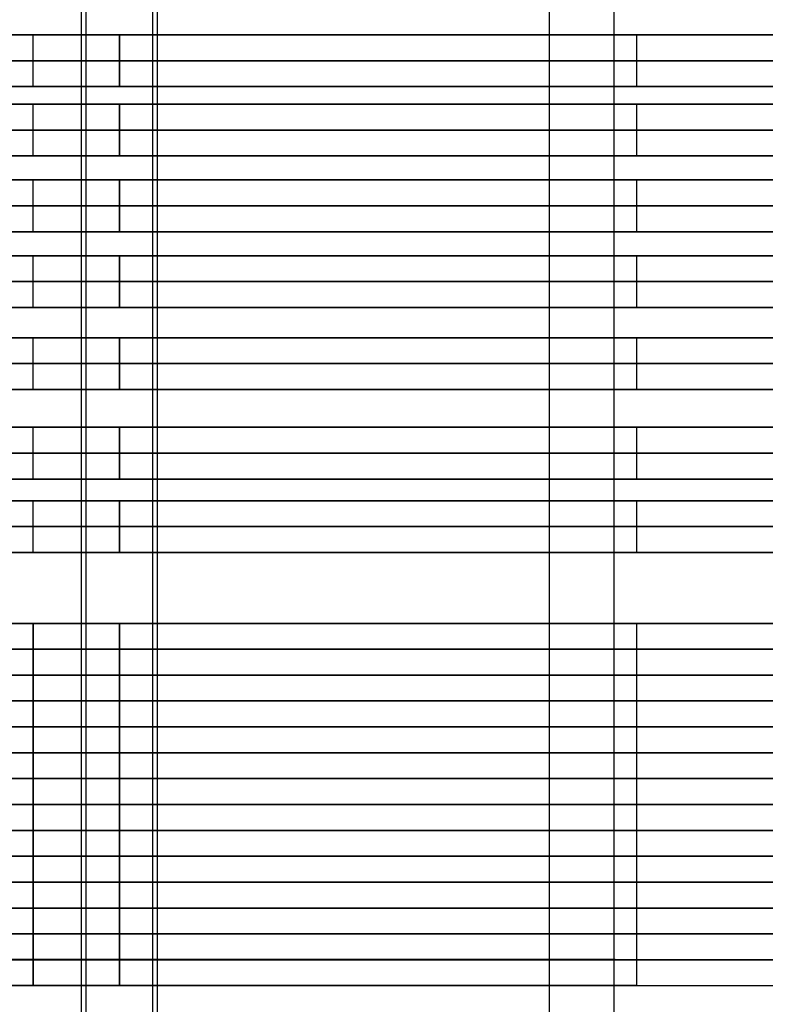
# Model space of a CAD drawing. Header units: millimetres. Extents: x 0 to 166, y -45 to 45.
# Tile 12 of 19: x 37 to 46, y -1 to 10. Entities that reach past the tile are written whole.
import ezdxf

# ---------------------------------------------------------------- set-up
doc = ezdxf.new("R2010")
doc.units = ezdxf.units.MM
doc.layers.add('Livello 01', color=18, linetype='Continuous', true_color=0x000000)

msp = doc.modelspace()

# ---------------------------------------------------------------- linework, layer by layer
at = {"layer": 'Livello 01'}
for p, q in [((44.309, 10.221, 139.5), (164.843, 10.221, 139.5)), ((165, 9.921, 122), (37.5, 9.921, 122)), ((37.5, 9.921, 157), (145, 9.921, 157)), ((44.309, 9.621, 139.5), (164.843, 9.621, 139.5)), ((44.309, 9.416, 139.5), (164.843, 9.416, 139.5)), ((165, 9.116, 122), (37.5, 9.116, 122)), ((37.5, 9.116, 157), (145, 9.116, 157)), ((44.309, 8.816, 139.5), (164.843, 8.816, 139.5)), ((44.309, 8.538, 139.5), (164.843, 8.538, 139.5)), ((165, 8.238, 122), (37.5, 8.238, 122)), ((37.5, 8.238, 157), (145, 8.238, 157)), ((44.309, 7.938, 139.5), (164.843, 7.938, 139.5)), ((44.309, 7.66, 139.5), (164.843, 7.66, 139.5)), ((165, 7.36, 122), (37.5, 7.36, 122)), ((37.5, 7.36, 157), (145, 7.36, 157)), ((44.309, 7.06, 139.5), (164.843, 7.06, 139.5)), ((44.309, 6.709, 139.5), (164.843, 6.709, 139.5)), ((165, 6.409, 122), (37.5, 6.409, 122)), ((37.5, 6.409, 157), (145, 6.409, 157)), ((44.309, 6.109, 139.5), (164.843, 6.109, 139.5)), ((44.309, 5.671, 139.5), (164.843, 5.671, 139.5)), ((165, 5.371, 122), (37.5, 5.371, 122)), ((37.5, 5.371, 157), (145, 5.371, 157)), ((44.309, 5.071, 139.5), (164.843, 5.071, 139.5)), ((44.309, 4.82, 139.5), (164.843, 4.82, 139.5)), ((165, 4.52, 122), (37.5, 4.52, 122)), ((37.5, 4.52, 157), (145, 4.52, 157)), ((44.309, 4.22, 139.5), (164.843, 4.22, 139.5)), ((44.309, 3.398, 139.5), (110.169, 3.398, 139.5)), ((37.5, 3.098, 157), (100, 3.098, 157)), ((165, 3.098, 122), (37.5, 3.098, 122)), ((44.309, 2.798, 139.5), (110.169, 2.798, 139.5)), ((44.309, 2.798, 139.5), (110.169, 2.798, 139.5)), ((37.5, 2.498, 157), (100, 2.498, 157)), ((165, 2.498, 122), (37.5, 2.498, 122)), ((44.309, 2.198, 139.5), (110.169, 2.198, 139.5)), ((44.309, 2.198, 139.5), (110.169, 2.198, 139.5)), ((37.5, 1.898, 157), (100, 1.898, 157)), ((165, 1.898, 122), (37.5, 1.898, 122)), ((44.309, 1.598, 139.5), (110.169, 1.598, 139.5)), ((44.309, 1.598, 139.5), (110.169, 1.598, 139.5)), ((37.5, 1.298, 157), (100, 1.298, 157)), ((165, 1.298, 122), (37.5, 1.298, 122)), ((44.309, 0.998, 139.5), (110.169, 0.998, 139.5)), ((44.309, 0.998, 139.5), (110.169, 0.998, 139.5)), ((37.5, 0.698, 157), (100, 0.698, 157)), ((165, 0.698, 122), (37.5, 0.698, 122)), ((44.309, 0.398, 139.5), (110.169, 0.398, 139.5)), ((44.309, 0.398, 139.5), (110.169, 0.398, 139.5)), ((37.5, 0.098, 157), (100, 0.098, 157)), ((165, 0.098, 122), (37.5, 0.098, 122)), ((44.309, -0.202, 139.5), (110.169, -0.202, 139.5)), ((44.309, -0.202, 139.5), (110.169, -0.202, 139.5)), ((37.5, -0.502, 157), (100, -0.502, 157)), ((165, -0.502, 122), (37.5, -0.502, 122)), ((44.309, -0.802, 139.5), (110.169, -0.802, 139.5))]:
    msp.add_line(p, q, dxfattribs=at)
for points in [[(38.058, 17, 132.267), (38.058, -0.5, 132.267), (38.058, -18, 132.267)], [(38.116, -18, 133.015), (38.116, -0.5, 133.015), (38.116, 17, 133.015)], [(38.884, 17, 142.985), (38.884, -0.5, 142.985), (38.884, -18, 142.985)], [(38.942, -18, 143.733), (38.942, -0.5, 143.733), (38.942, 17, 143.733)], [(43.485, 17, 137.616), (43.485, -0.5, 137.616), (43.485, -18, 137.616)], [(44.233, 17, 137.558), (44.233, -0.5, 137.558), (44.233, -18, 137.558)], [(37.5, 10.221, 157), (91.25, 10.221, 157), (145, 10.221, 157)], [(165, 10.221, 122), (101.25, 10.221, 122), (37.5, 10.221, 122)], [(37.5, 9.621, 122), (37.5, 9.921, 122), (37.5, 10.221, 122)], [(37.5, 9.621, 157), (37.5, 9.921, 157), (37.5, 10.221, 157)], [(38.5, 9.621, 144), (38.5, 9.921, 144), (38.5, 10.221, 144)], [(38.5, 10.221, 132), (38.5, 9.921, 132), (38.5, 9.621, 132)], [(44.5, 9.621, 138), (44.5, 9.921, 138), (44.5, 10.221, 138)], [(165, 9.621, 122), (101.25, 9.621, 122), (37.5, 9.621, 122)], [(37.5, 9.621, 157), (91.25, 9.621, 157), (145, 9.621, 157)], [(37.5, 9.416, 157), (91.25, 9.416, 157), (145, 9.416, 157)], [(165, 9.416, 122), (101.25, 9.416, 122), (37.5, 9.416, 122)], [(37.5, 8.816, 122), (37.5, 9.116, 122), (37.5, 9.416, 122)], [(37.5, 8.816, 157), (37.5, 9.116, 157), (37.5, 9.416, 157)], [(38.5, 8.816, 144), (38.5, 9.116, 144), (38.5, 9.416, 144)], [(38.5, 9.416, 132), (38.5, 9.116, 132), (38.5, 8.816, 132)], [(44.5, 8.816, 138), (44.5, 9.116, 138), (44.5, 9.416, 138)], [(165, 8.816, 122), (101.25, 8.816, 122), (37.5, 8.816, 122)], [(37.5, 8.816, 157), (91.25, 8.816, 157), (145, 8.816, 157)], [(37.5, 8.538, 157), (91.25, 8.538, 157), (145, 8.538, 157)], [(165, 8.538, 122), (101.25, 8.538, 122), (37.5, 8.538, 122)], [(37.5, 7.938, 122), (37.5, 8.238, 122), (37.5, 8.538, 122)], [(37.5, 7.938, 157), (37.5, 8.238, 157), (37.5, 8.538, 157)], [(38.5, 7.938, 144), (38.5, 8.238, 144), (38.5, 8.538, 144)], [(38.5, 8.538, 132), (38.5, 8.238, 132), (38.5, 7.938, 132)], [(44.5, 7.938, 138), (44.5, 8.238, 138), (44.5, 8.538, 138)], [(165, 7.938, 122), (101.25, 7.938, 122), (37.5, 7.938, 122)], [(37.5, 7.938, 157), (91.25, 7.938, 157), (145, 7.938, 157)], [(37.5, 7.66, 157), (91.25, 7.66, 157), (145, 7.66, 157)], [(165, 7.66, 122), (101.25, 7.66, 122), (37.5, 7.66, 122)], [(37.5, 7.06, 122), (37.5, 7.36, 122), (37.5, 7.66, 122)], [(37.5, 7.06, 157), (37.5, 7.36, 157), (37.5, 7.66, 157)], [(38.5, 7.06, 144), (38.5, 7.36, 144), (38.5, 7.66, 144)], [(38.5, 7.66, 132), (38.5, 7.36, 132), (38.5, 7.06, 132)], [(44.5, 7.06, 138), (44.5, 7.36, 138), (44.5, 7.66, 138)], [(165, 7.06, 122), (101.25, 7.06, 122), (37.5, 7.06, 122)], [(37.5, 7.06, 157), (91.25, 7.06, 157), (145, 7.06, 157)], [(37.5, 6.709, 157), (91.25, 6.709, 157), (145, 6.709, 157)], [(165, 6.709, 122), (101.25, 6.709, 122), (37.5, 6.709, 122)], [(37.5, 6.109, 122), (37.5, 6.409, 122), (37.5, 6.709, 122)], [(37.5, 6.109, 157), (37.5, 6.409, 157), (37.5, 6.709, 157)], [(38.5, 6.109, 144), (38.5, 6.409, 144), (38.5, 6.709, 144)], [(38.5, 6.709, 132), (38.5, 6.409, 132), (38.5, 6.109, 132)], [(44.5, 6.109, 138), (44.5, 6.409, 138), (44.5, 6.709, 138)], [(165, 6.109, 122), (101.25, 6.109, 122), (37.5, 6.109, 122)], [(37.5, 6.109, 157), (91.25, 6.109, 157), (145, 6.109, 157)], [(37.5, 5.671, 157), (91.25, 5.671, 157), (145, 5.671, 157)], [(165, 5.671, 122), (101.25, 5.671, 122), (37.5, 5.671, 122)], [(37.5, 5.071, 122), (37.5, 5.371, 122), (37.5, 5.671, 122)], [(37.5, 5.071, 157), (37.5, 5.371, 157), (37.5, 5.671, 157)], [(38.5, 5.071, 144), (38.5, 5.371, 144), (38.5, 5.671, 144)], [(38.5, 5.671, 132), (38.5, 5.371, 132), (38.5, 5.071, 132)], [(44.5, 5.071, 138), (44.5, 5.371, 138), (44.5, 5.671, 138)], [(165, 5.071, 122), (101.25, 5.071, 122), (37.5, 5.071, 122)], [(37.5, 5.071, 157), (91.25, 5.071, 157), (145, 5.071, 157)], [(37.5, 4.82, 157), (91.25, 4.82, 157), (145, 4.82, 157)], [(165, 4.82, 122), (101.25, 4.82, 122), (37.5, 4.82, 122)], [(37.5, 4.22, 122), (37.5, 4.52, 122), (37.5, 4.82, 122)], [(37.5, 4.22, 157), (37.5, 4.52, 157), (37.5, 4.82, 157)], [(38.5, 4.22, 144), (38.5, 4.52, 144), (38.5, 4.82, 144)], [(38.5, 4.82, 132), (38.5, 4.52, 132), (38.5, 4.22, 132)], [(44.5, 4.22, 138), (44.5, 4.52, 138), (44.5, 4.82, 138)], [(165, 4.22, 122), (101.25, 4.22, 122), (37.5, 4.22, 122)], [(37.5, 4.22, 157), (91.25, 4.22, 157), (145, 4.22, 157)], [(165, 3.398, 122), (101.25, 3.398, 122), (37.5, 3.398, 122)], [(37.5, 3.398, 157), (68.75, 3.398, 157), (100, 3.398, 157)], [(37.5, 2.798, 157), (37.5, 3.098, 157), (37.5, 3.398, 157)], [(37.5, 3.398, 122), (37.5, 3.098, 122), (37.5, 2.798, 122)], [(38.5, 2.798, 144), (38.5, 3.098, 144), (38.5, 3.398, 144)], [(38.5, 3.398, 132), (38.5, 3.098, 132), (38.5, 2.798, 132)], [(44.5, 2.798, 138), (44.5, 3.098, 138), (44.5, 3.398, 138)], [(165, 2.798, 122), (101.25, 2.798, 122), (37.5, 2.798, 122)], [(37.5, 2.798, 157), (68.75, 2.798, 157), (100, 2.798, 157)], [(37.5, 2.198, 157), (37.5, 2.498, 157), (37.5, 2.798, 157)], [(37.5, 2.798, 122), (37.5, 2.498, 122), (37.5, 2.198, 122)], [(37.5, 2.798, 122), (101.25, 2.798, 122), (165, 2.798, 122)], [(37.5, 2.798, 157), (68.75, 2.798, 157), (100, 2.798, 157)], [(38.5, 2.198, 144), (38.5, 2.498, 144), (38.5, 2.798, 144)], [(38.5, 2.798, 132), (38.5, 2.498, 132), (38.5, 2.198, 132)], [(44.5, 2.198, 138), (44.5, 2.498, 138), (44.5, 2.798, 138)], [(37.5, 2.198, 122), (101.25, 2.198, 122), (165, 2.198, 122)], [(37.5, 2.198, 157), (68.75, 2.198, 157), (100, 2.198, 157)], [(165, 2.198, 122), (101.25, 2.198, 122), (37.5, 2.198, 122)], [(37.5, 2.198, 157), (68.75, 2.198, 157), (100, 2.198, 157)], [(37.5, 1.598, 157), (37.5, 1.898, 157), (37.5, 2.198, 157)], [(37.5, 2.198, 122), (37.5, 1.898, 122), (37.5, 1.598, 122)], [(38.5, 1.598, 144), (38.5, 1.898, 144), (38.5, 2.198, 144)], [(38.5, 2.198, 132), (38.5, 1.898, 132), (38.5, 1.598, 132)], [(44.5, 1.598, 138), (44.5, 1.898, 138), (44.5, 2.198, 138)], [(37.5, 1.598, 122), (101.25, 1.598, 122), (165, 1.598, 122)], [(37.5, 1.598, 157), (68.75, 1.598, 157), (100, 1.598, 157)], [(165, 1.598, 122), (101.25, 1.598, 122), (37.5, 1.598, 122)], [(37.5, 1.598, 157), (68.75, 1.598, 157), (100, 1.598, 157)], [(37.5, 0.998, 157), (37.5, 1.298, 157), (37.5, 1.598, 157)], [(37.5, 1.598, 122), (37.5, 1.298, 122), (37.5, 0.998, 122)], [(38.5, 0.998, 144), (38.5, 1.298, 144), (38.5, 1.598, 144)], [(38.5, 1.598, 132), (38.5, 1.298, 132), (38.5, 0.998, 132)], [(44.5, 0.998, 138), (44.5, 1.298, 138), (44.5, 1.598, 138)], [(165, 0.998, 122), (101.25, 0.998, 122), (37.5, 0.998, 122)], [(37.5, 0.998, 157), (68.75, 0.998, 157), (100, 0.998, 157)], [(37.5, 0.398, 157), (37.5, 0.698, 157), (37.5, 0.998, 157)], [(37.5, 0.998, 122), (37.5, 0.698, 122), (37.5, 0.398, 122)], [(37.5, 0.998, 122), (101.25, 0.998, 122), (165, 0.998, 122)], [(37.5, 0.998, 157), (68.75, 0.998, 157), (100, 0.998, 157)], [(38.5, 0.398, 144), (38.5, 0.698, 144), (38.5, 0.998, 144)], [(38.5, 0.998, 132), (38.5, 0.698, 132), (38.5, 0.398, 132)], [(44.5, 0.398, 138), (44.5, 0.698, 138), (44.5, 0.998, 138)], [(37.5, 0.398, 122), (101.25, 0.398, 122), (165, 0.398, 122)], [(37.5, 0.398, 157), (68.75, 0.398, 157), (100, 0.398, 157)], [(165, 0.398, 122), (101.25, 0.398, 122), (37.5, 0.398, 122)], [(37.5, 0.398, 157), (68.75, 0.398, 157), (100, 0.398, 157)], [(37.5, -0.202, 157), (37.5, 0.098, 157), (37.5, 0.398, 157)], [(37.5, 0.398, 122), (37.5, 0.098, 122), (37.5, -0.202, 122)], [(38.5, -0.202, 144), (38.5, 0.098, 144), (38.5, 0.398, 144)], [(38.5, 0.398, 132), (38.5, 0.098, 132), (38.5, -0.202, 132)], [(44.5, -0.202, 138), (44.5, 0.098, 138), (44.5, 0.398, 138)], [(165, -0.202, 122), (101.25, -0.202, 122), (37.5, -0.202, 122)], [(37.5, -0.202, 157), (68.75, -0.202, 157), (100, -0.202, 157)], [(37.5, -0.802, 157), (37.5, -0.502, 157), (37.5, -0.202, 157)], [(37.5, -0.202, 122), (37.5, -0.502, 122), (37.5, -0.802, 122)], [(37.5, -0.202, 122), (101.25, -0.202, 122), (165, -0.202, 122)], [(37.5, -0.202, 157), (68.75, -0.202, 157), (100, -0.202, 157)], [(38.5, -0.802, 144), (38.5, -0.502, 144), (38.5, -0.202, 144)], [(38.5, -0.202, 132), (38.5, -0.502, 132), (38.5, -0.802, 132)], [(44.5, -0.802, 138), (44.5, -0.502, 138), (44.5, -0.202, 138)], [(37.5, -0.802, 122), (101.25, -0.802, 122), (165, -0.802, 122)], [(37.5, -0.802, 157), (68.75, -0.802, 157), (100, -0.802, 157)]]:
    msp.add_open_spline(points, degree=2, dxfattribs=at)
at = {"layer": 'Livello 01', "extrusion": (0, 1, 0)}
for points, knots in [([(37.5, 10.221, 122), (20, 10.221, 122), (20, 10.221, 139.5), (20, 10.221, 157), (37.5, 10.221, 157)], [1.570796, 1.570796, 1.570796, 3.141593, 3.141593, 4.712389, 4.712389, 4.712389]), ([(38.5, 9.921, 144), (44.5, 9.921, 144), (44.5, 9.921, 138), (44.5, 9.921, 132), (38.5, 9.921, 132)], [0, 0, 0, 1.570796, 1.570796, 3.141593, 3.141593, 3.141593]), ([(37.5, 9.621, 122), (20, 9.621, 122), (20, 9.621, 139.5), (20, 9.621, 157), (37.5, 9.621, 157)], [1.570796, 1.570796, 1.570796, 3.141593, 3.141593, 4.712389, 4.712389, 4.712389]), ([(37.5, 9.416, 122), (20, 9.416, 122), (20, 9.416, 139.5), (20, 9.416, 157), (37.5, 9.416, 157)], [1.570796, 1.570796, 1.570796, 3.141593, 3.141593, 4.712389, 4.712389, 4.712389]), ([(37.5, 8.816, 122), (20, 8.816, 122), (20, 8.816, 139.5), (20, 8.816, 157), (37.5, 8.816, 157)], [1.570796, 1.570796, 1.570796, 3.141593, 3.141593, 4.712389, 4.712389, 4.712389]), ([(37.5, 8.538, 122), (20, 8.538, 122), (20, 8.538, 139.5), (20, 8.538, 157), (37.5, 8.538, 157)], [1.570796, 1.570796, 1.570796, 3.141593, 3.141593, 4.712389, 4.712389, 4.712389]), ([(38.5, 8.238, 144), (44.5, 8.238, 144), (44.5, 8.238, 138), (44.5, 8.238, 132), (38.5, 8.238, 132)], [0, 0, 0, 1.570796, 1.570796, 3.141593, 3.141593, 3.141593]), ([(37.5, 7.938, 122), (20, 7.938, 122), (20, 7.938, 139.5), (20, 7.938, 157), (37.5, 7.938, 157)], [1.570796, 1.570796, 1.570796, 3.141593, 3.141593, 4.712389, 4.712389, 4.712389]), ([(37.5, 7.66, 122), (20, 7.66, 122), (20, 7.66, 139.5), (20, 7.66, 157), (37.5, 7.66, 157)], [1.570796, 1.570796, 1.570796, 3.141593, 3.141593, 4.712389, 4.712389, 4.712389]), ([(38.5, 7.36, 144), (44.5, 7.36, 144), (44.5, 7.36, 138), (44.5, 7.36, 132), (38.5, 7.36, 132)], [0, 0, 0, 1.570796, 1.570796, 3.141593, 3.141593, 3.141593]), ([(37.5, 7.06, 122), (20, 7.06, 122), (20, 7.06, 139.5), (20, 7.06, 157), (37.5, 7.06, 157)], [1.570796, 1.570796, 1.570796, 3.141593, 3.141593, 4.712389, 4.712389, 4.712389]), ([(37.5, 6.709, 122), (20, 6.709, 122), (20, 6.709, 139.5), (20, 6.709, 157), (37.5, 6.709, 157)], [1.570796, 1.570796, 1.570796, 3.141593, 3.141593, 4.712389, 4.712389, 4.712389]), ([(37.5, 6.109, 122), (20, 6.109, 122), (20, 6.109, 139.5), (20, 6.109, 157), (37.5, 6.109, 157)], [1.570796, 1.570796, 1.570796, 3.141593, 3.141593, 4.712389, 4.712389, 4.712389]), ([(37.5, 5.671, 122), (20, 5.671, 122), (20, 5.671, 139.5), (20, 5.671, 157), (37.5, 5.671, 157)], [1.570796, 1.570796, 1.570796, 3.141593, 3.141593, 4.712389, 4.712389, 4.712389]), ([(37.5, 5.071, 122), (20, 5.071, 122), (20, 5.071, 139.5), (20, 5.071, 157), (37.5, 5.071, 157)], [1.570796, 1.570796, 1.570796, 3.141593, 3.141593, 4.712389, 4.712389, 4.712389]), ([(37.5, 4.22, 122), (20, 4.22, 122), (20, 4.22, 139.5), (20, 4.22, 157), (37.5, 4.22, 157)], [1.570796, 1.570796, 1.570796, 3.141593, 3.141593, 4.712389, 4.712389, 4.712389]), ([(38.5, 3.098, 144), (44.5, 3.098, 144), (44.5, 3.098, 138), (44.5, 3.098, 132), (38.5, 3.098, 132)], [0, 0, 0, 1.570796, 1.570796, 3.141593, 3.141593, 3.141593]), ([(37.5, 2.798, 122), (20, 2.798, 122), (20, 2.798, 139.5), (20, 2.798, 157), (37.5, 2.798, 157)], [1.570796, 1.570796, 1.570796, 3.141593, 3.141593, 4.712389, 4.712389, 4.712389]), ([(37.5, 2.798, 122), (20, 2.798, 122), (20, 2.798, 139.5), (20, 2.798, 157), (37.5, 2.798, 157)], [1.570796, 1.570796, 1.570796, 3.141593, 3.141593, 4.712389, 4.712389, 4.712389]), ([(38.5, 2.498, 144), (44.5, 2.498, 144), (44.5, 2.498, 138), (44.5, 2.498, 132), (38.5, 2.498, 132)], [0, 0, 0, 1.570796, 1.570796, 3.141593, 3.141593, 3.141593]), ([(37.5, 2.198, 122), (20, 2.198, 122), (20, 2.198, 139.5), (20, 2.198, 157), (37.5, 2.198, 157)], [1.570796, 1.570796, 1.570796, 3.141593, 3.141593, 4.712389, 4.712389, 4.712389]), ([(38.5, 1.298, 144), (44.5, 1.298, 144), (44.5, 1.298, 138), (44.5, 1.298, 132), (38.5, 1.298, 132)], [0, 0, 0, 1.570796, 1.570796, 3.141593, 3.141593, 3.141593]), ([(37.5, 0.998, 122), (20, 0.998, 122), (20, 0.998, 139.5), (20, 0.998, 157), (37.5, 0.998, 157)], [1.570796, 1.570796, 1.570796, 3.141593, 3.141593, 4.712389, 4.712389, 4.712389]), ([(38.5, 0.698, 144), (44.5, 0.698, 144), (44.5, 0.698, 138), (44.5, 0.698, 132), (38.5, 0.698, 132)], [0, 0, 0, 1.570796, 1.570796, 3.141593, 3.141593, 3.141593]), ([(37.5, 0.398, 122), (20, 0.398, 122), (20, 0.398, 139.5), (20, 0.398, 157), (37.5, 0.398, 157)], [1.570796, 1.570796, 1.570796, 3.141593, 3.141593, 4.712389, 4.712389, 4.712389])]:
    msp.add_rational_spline(points, [1, 0.707106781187, 1, 0.707106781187, 1], degree=2, knots=knots, dxfattribs=at)
at = {"layer": 'Livello 01', "extrusion": (0, -1, 0)}
for points in [[(32.5, 10.221, 138), (32.5, 10.221, 132), (38.5, 10.221, 132)], [(38.5, 10.221, 144), (32.5, 10.221, 144), (32.5, 10.221, 138)], [(32.5, 9.621, 138), (32.5, 9.621, 144), (38.5, 9.621, 144)], [(38.5, 9.621, 132), (44.5, 9.621, 132), (44.5, 9.621, 138)], [(44.5, 9.621, 138), (44.5, 9.621, 144), (38.5, 9.621, 144)], [(32.5, 9.416, 138), (32.5, 9.416, 132), (38.5, 9.416, 132)], [(38.5, 9.416, 144), (32.5, 9.416, 144), (32.5, 9.416, 138)], [(32.5, 8.816, 138), (32.5, 8.816, 144), (38.5, 8.816, 144)], [(38.5, 8.816, 132), (44.5, 8.816, 132), (44.5, 8.816, 138)], [(44.5, 8.816, 138), (44.5, 8.816, 144), (38.5, 8.816, 144)], [(32.5, 8.538, 138), (32.5, 8.538, 132), (38.5, 8.538, 132)], [(32.5, 7.938, 138), (32.5, 7.938, 144), (38.5, 7.938, 144)], [(38.5, 7.938, 132), (44.5, 7.938, 132), (44.5, 7.938, 138)], [(44.5, 7.938, 138), (44.5, 7.938, 144), (38.5, 7.938, 144)], [(32.5, 7.66, 138), (32.5, 7.66, 132), (38.5, 7.66, 132)], [(38.5, 7.66, 144), (32.5, 7.66, 144), (32.5, 7.66, 138)], [(32.5, 7.06, 138), (32.5, 7.06, 144), (38.5, 7.06, 144)], [(38.5, 7.06, 132), (44.5, 7.06, 132), (44.5, 7.06, 138)], [(44.5, 7.06, 138), (44.5, 7.06, 144), (38.5, 7.06, 144)], [(38.5, 6.109, 132), (44.5, 6.109, 132), (44.5, 6.109, 138)], [(44.5, 6.109, 138), (44.5, 6.109, 144), (38.5, 6.109, 144)], [(32.5, 5.071, 138), (32.5, 5.071, 144), (38.5, 5.071, 144)], [(38.5, 5.071, 132), (44.5, 5.071, 132), (44.5, 5.071, 138)], [(44.5, 5.071, 138), (44.5, 5.071, 144), (38.5, 5.071, 144)], [(32.5, 4.22, 138), (32.5, 4.22, 144), (38.5, 4.22, 144)], [(38.5, 4.22, 132), (44.5, 4.22, 132), (44.5, 4.22, 138)], [(44.5, 4.22, 138), (44.5, 4.22, 144), (38.5, 4.22, 144)], [(32.5, 3.398, 138), (32.5, 3.398, 132), (38.5, 3.398, 132)], [(44.5, 2.798, 138), (44.5, 2.798, 132), (38.5, 2.798, 132)], [(32.5, 2.198, 138), (32.5, 2.198, 132), (38.5, 2.198, 132)], [(44.5, 2.198, 138), (44.5, 2.198, 132), (38.5, 2.198, 132)], [(44.5, 1.598, 138), (44.5, 1.598, 132), (38.5, 1.598, 132)], [(44.5, 0.998, 138), (44.5, 0.998, 132), (38.5, 0.998, 132)], [(44.5, 0.398, 138), (44.5, 0.398, 132), (38.5, 0.398, 132)], [(44.5, -0.202, 138), (44.5, -0.202, 132), (38.5, -0.202, 132)], [(44.5, -0.802, 138), (44.5, -0.802, 132), (38.5, -0.802, 132)]]:
    msp.add_rational_spline(points, [1, 0.707106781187, 1], degree=2, dxfattribs=at)
at = {"layer": 'Livello 01', "extrusion": (0, 1, 0)}
for points in [[(44.5, 10.221, 138), (44.5, 10.221, 144), (38.5, 10.221, 144)], [(38.5, 10.221, 132), (44.5, 10.221, 132), (44.5, 10.221, 138)], [(38.5, 9.621, 132), (32.5, 9.621, 132), (32.5, 9.621, 138)], [(38.5, 9.416, 132), (44.5, 9.416, 132), (44.5, 9.416, 138)], [(38.5, 8.816, 132), (32.5, 8.816, 132), (32.5, 8.816, 138)], [(44.5, 8.538, 138), (44.5, 8.538, 144), (38.5, 8.538, 144)], [(38.5, 8.538, 132), (44.5, 8.538, 132), (44.5, 8.538, 138)], [(38.5, 7.938, 132), (32.5, 7.938, 132), (32.5, 7.938, 138)], [(44.5, 7.66, 138), (44.5, 7.66, 144), (38.5, 7.66, 144)], [(38.5, 7.66, 132), (44.5, 7.66, 132), (44.5, 7.66, 138)], [(38.5, 7.06, 132), (32.5, 7.06, 132), (32.5, 7.06, 138)], [(38.5, 6.709, 132), (44.5, 6.709, 132), (44.5, 6.709, 138)], [(38.5, 6.109, 132), (32.5, 6.109, 132), (32.5, 6.109, 138)], [(44.5, 5.671, 138), (44.5, 5.671, 144), (38.5, 5.671, 144)], [(38.5, 5.671, 132), (44.5, 5.671, 132), (44.5, 5.671, 138)], [(38.5, 5.071, 132), (32.5, 5.071, 132), (32.5, 5.071, 138)], [(44.5, 4.82, 138), (44.5, 4.82, 144), (38.5, 4.82, 144)], [(38.5, 4.22, 132), (32.5, 4.22, 132), (32.5, 4.22, 138)], [(38.5, 3.398, 132), (44.5, 3.398, 132), (44.5, 3.398, 138)], [(32.5, 2.798, 138), (32.5, 2.798, 144), (38.5, 2.798, 144)], [(38.5, 2.798, 132), (32.5, 2.798, 132), (32.5, 2.798, 138)], [(38.5, 2.798, 144), (44.5, 2.798, 144), (44.5, 2.798, 138)], [(32.5, 2.198, 138), (32.5, 2.198, 144), (38.5, 2.198, 144)], [(38.5, 2.198, 132), (32.5, 2.198, 132), (32.5, 2.198, 138)], [(38.5, 2.198, 144), (44.5, 2.198, 144), (44.5, 2.198, 138)], [(44.5, 2.198, 138), (44.5, 2.198, 144), (38.5, 2.198, 144)], [(38.5, 2.198, 132), (44.5, 2.198, 132), (44.5, 2.198, 138)], [(38.5, 1.598, 132), (32.5, 1.598, 132), (32.5, 1.598, 138)], [(38.5, 1.598, 144), (44.5, 1.598, 144), (44.5, 1.598, 138)], [(32.5, 0.998, 138), (32.5, 0.998, 144), (38.5, 0.998, 144)], [(38.5, 0.998, 132), (32.5, 0.998, 132), (32.5, 0.998, 138)], [(38.5, 0.998, 132), (44.5, 0.998, 132), (44.5, 0.998, 138)], [(38.5, 0.998, 144), (44.5, 0.998, 144), (44.5, 0.998, 138)], [(32.5, 0.398, 138), (32.5, 0.398, 144), (38.5, 0.398, 144)], [(38.5, 0.398, 132), (32.5, 0.398, 132), (32.5, 0.398, 138)], [(38.5, 0.398, 144), (44.5, 0.398, 144), (44.5, 0.398, 138)], [(38.5, -0.202, 132), (32.5, -0.202, 132), (32.5, -0.202, 138)], [(38.5, -0.202, 144), (44.5, -0.202, 144), (44.5, -0.202, 138)], [(38.5, -0.802, 132), (32.5, -0.802, 132), (32.5, -0.802, 138)], [(38.5, -0.802, 144), (44.5, -0.802, 144), (44.5, -0.802, 138)]]:
    msp.add_rational_spline(points, [1, 0.707106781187, 1], degree=2, dxfattribs=at)
at = {"layer": 'Livello 01', "extrusion": (0, -1, 0)}
for points, knots in [([(37.5, 9.921, 122), (20, 9.921, 122), (20, 9.921, 139.5), (20, 9.921, 157), (37.5, 9.921, 157)], [1.570796, 1.570796, 1.570796, 3.141593, 3.141593, 4.712389, 4.712389, 4.712389]), ([(38.5, 9.921, 132), (32.5, 9.921, 132), (32.5, 9.921, 138), (32.5, 9.921, 144), (38.5, 9.921, 144)], [3.141593, 3.141593, 3.141593, 4.712389, 4.712389, 6.283185, 6.283185, 6.283185]), ([(37.5, 8.238, 122), (20, 8.238, 122), (20, 8.238, 139.5), (20, 8.238, 157), (37.5, 8.238, 157)], [1.570796, 1.570796, 1.570796, 3.141593, 3.141593, 4.712389, 4.712389, 4.712389]), ([(38.5, 8.238, 132), (32.5, 8.238, 132), (32.5, 8.238, 138), (32.5, 8.238, 144), (38.5, 8.238, 144)], [3.141593, 3.141593, 3.141593, 4.712389, 4.712389, 6.283185, 6.283185, 6.283185]), ([(37.5, 7.36, 122), (20, 7.36, 122), (20, 7.36, 139.5), (20, 7.36, 157), (37.5, 7.36, 157)], [1.570796, 1.570796, 1.570796, 3.141593, 3.141593, 4.712389, 4.712389, 4.712389]), ([(38.5, 7.36, 132), (32.5, 7.36, 132), (32.5, 7.36, 138), (32.5, 7.36, 144), (38.5, 7.36, 144)], [3.141593, 3.141593, 3.141593, 4.712389, 4.712389, 6.283185, 6.283185, 6.283185]), ([(37.5, 3.098, 122), (20, 3.098, 122), (20, 3.098, 139.5), (20, 3.098, 157), (37.5, 3.098, 157)], [1.570796, 1.570796, 1.570796, 3.141593, 3.141593, 4.712389, 4.712389, 4.712389]), ([(38.5, 3.098, 132), (32.5, 3.098, 132), (32.5, 3.098, 138), (32.5, 3.098, 144), (38.5, 3.098, 144)], [3.141593, 3.141593, 3.141593, 4.712389, 4.712389, 6.283185, 6.283185, 6.283185]), ([(37.5, 2.498, 122), (20, 2.498, 122), (20, 2.498, 139.5), (20, 2.498, 157), (37.5, 2.498, 157)], [1.570796, 1.570796, 1.570796, 3.141593, 3.141593, 4.712389, 4.712389, 4.712389]), ([(38.5, 2.498, 132), (32.5, 2.498, 132), (32.5, 2.498, 138), (32.5, 2.498, 144), (38.5, 2.498, 144)], [3.141593, 3.141593, 3.141593, 4.712389, 4.712389, 6.283185, 6.283185, 6.283185]), ([(37.5, 1.298, 122), (20, 1.298, 122), (20, 1.298, 139.5), (20, 1.298, 157), (37.5, 1.298, 157)], [1.570796, 1.570796, 1.570796, 3.141593, 3.141593, 4.712389, 4.712389, 4.712389]), ([(38.5, 1.298, 132), (32.5, 1.298, 132), (32.5, 1.298, 138), (32.5, 1.298, 144), (38.5, 1.298, 144)], [3.141593, 3.141593, 3.141593, 4.712389, 4.712389, 6.283185, 6.283185, 6.283185]), ([(37.5, 0.698, 122), (20, 0.698, 122), (20, 0.698, 139.5), (20, 0.698, 157), (37.5, 0.698, 157)], [1.570796, 1.570796, 1.570796, 3.141593, 3.141593, 4.712389, 4.712389, 4.712389]), ([(38.5, 0.698, 132), (32.5, 0.698, 132), (32.5, 0.698, 138), (32.5, 0.698, 144), (38.5, 0.698, 144)], [3.141593, 3.141593, 3.141593, 4.712389, 4.712389, 6.283185, 6.283185, 6.283185])]:
    msp.add_rational_spline(points, [1, 0.707106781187, 1, 0.707106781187, 1], degree=2, knots=knots, dxfattribs=at)
at = {"layer": 'Livello 01', "extrusion": (-2.96059e-16, 1, -2.96059e-16)}
msp.add_rational_spline([(44.5, 9.416, 138), (44.5, 9.416, 144), (38.5, 9.416, 144)], [1, 0.707106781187, 1], degree=2, dxfattribs=at)
at = {"layer": 'Livello 01', "extrusion": (1.01506e-16, -1, 0)}
msp.add_rational_spline([(37.5, 9.116, 122), (20, 9.116, 122), (20, 9.116, 139.5), (20, 9.116, 157), (37.5, 9.116, 157)], [1, 0.707106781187, 1, 0.707106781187, 1], degree=2, knots=[1.570796, 1.570796, 1.570796, 3.141593, 3.141593, 4.712389, 4.712389, 4.712389], dxfattribs=at)
at = {"layer": 'Livello 01', "extrusion": (2.96059e-16, -1, 0)}
msp.add_rational_spline([(38.5, 9.116, 132), (32.5, 9.116, 132), (32.5, 9.116, 138), (32.5, 9.116, 144), (38.5, 9.116, 144)], [1, 0.707106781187, 1, 0.707106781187, 1], degree=2, knots=[3.141593, 3.141593, 3.141593, 4.712389, 4.712389, 6.283185, 6.283185, 6.283185], dxfattribs=at)
at = {"layer": 'Livello 01', "extrusion": (2.96059e-16, 1, 0)}
msp.add_rational_spline([(38.5, 9.116, 144), (44.5, 9.116, 144), (44.5, 9.116, 138), (44.5, 9.116, 132), (38.5, 9.116, 132)], [1, 0.707106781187, 1, 0.707106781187, 1], degree=2, knots=[0, 0, 0, 1.570796, 1.570796, 3.141593, 3.141593, 3.141593], dxfattribs=at)
at = {"layer": 'Livello 01', "extrusion": (2.96059e-16, -1, -2.96059e-16)}
msp.add_rational_spline([(38.5, 8.538, 144), (32.5, 8.538, 144), (32.5, 8.538, 138)], [1, 0.707106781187, 1], degree=2, dxfattribs=at)
at = {"layer": 'Livello 01', "extrusion": (-1.4803e-16, -1, -1.4803e-16)}
msp.add_rational_spline([(32.5, 6.709, 138), (32.5, 6.709, 132), (38.5, 6.709, 132)], [1, 0.707106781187, 1], degree=2, dxfattribs=at)
at = {"layer": 'Livello 01', "extrusion": (1.4803e-16, -1, -1.4803e-16)}
for points in [[(38.5, 6.709, 144), (32.5, 6.709, 144), (32.5, 6.709, 138)], [(32.5, 6.109, 138), (32.5, 6.109, 144), (38.5, 6.109, 144)], [(38.5, 3.398, 144), (32.5, 3.398, 144), (32.5, 3.398, 138)]]:
    msp.add_rational_spline(points, [1, 0.707106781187, 1], degree=2, dxfattribs=at)
at = {"layer": 'Livello 01', "extrusion": (-1.4803e-16, 1, -1.4803e-16)}
msp.add_rational_spline([(44.5, 6.709, 138), (44.5, 6.709, 144), (38.5, 6.709, 144)], [1, 0.707106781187, 1], degree=2, dxfattribs=at)
at = {"layer": 'Livello 01', "extrusion": (-5.07531e-17, -1, 0)}
msp.add_rational_spline([(37.5, 6.409, 122), (20, 6.409, 122), (20, 6.409, 139.5), (20, 6.409, 157), (37.5, 6.409, 157)], [1, 0.707106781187, 1, 0.707106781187, 1], degree=2, knots=[1.570796, 1.570796, 1.570796, 3.141593, 3.141593, 4.712389, 4.712389, 4.712389], dxfattribs=at)
at = {"layer": 'Livello 01', "extrusion": (-1.4803e-16, -1, 0)}
msp.add_rational_spline([(38.5, 6.409, 132), (32.5, 6.409, 132), (32.5, 6.409, 138), (32.5, 6.409, 144), (38.5, 6.409, 144)], [1, 0.707106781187, 1, 0.707106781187, 1], degree=2, knots=[3.141593, 3.141593, 3.141593, 4.712389, 4.712389, 6.283185, 6.283185, 6.283185], dxfattribs=at)
at = {"layer": 'Livello 01', "extrusion": (-1.4803e-16, 1, 0)}
msp.add_rational_spline([(38.5, 6.409, 144), (44.5, 6.409, 144), (44.5, 6.409, 138), (44.5, 6.409, 132), (38.5, 6.409, 132)], [1, 0.707106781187, 1, 0.707106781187, 1], degree=2, knots=[0, 0, 0, 1.570796, 1.570796, 3.141593, 3.141593, 3.141593], dxfattribs=at)
at = {"layer": 'Livello 01', "extrusion": (0, -1, 1.4803e-16)}
msp.add_rational_spline([(32.5, 5.671, 138), (32.5, 5.671, 132), (38.5, 5.671, 132)], [1, 0.707106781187, 1], degree=2, dxfattribs=at)
at = {"layer": 'Livello 01', "extrusion": (7.0121e-31, -1, -1.4803e-16)}
for points in [[(38.5, 5.671, 144), (32.5, 5.671, 144), (32.5, 5.671, 138)], [(38.5, 4.82, 144), (32.5, 4.82, 144), (32.5, 4.82, 138)]]:
    msp.add_rational_spline(points, [1, 0.707106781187, 1], degree=2, dxfattribs=at)
at = {"layer": 'Livello 01', "extrusion": (5.07531e-17, -1, 0)}
for points in [[(37.5, 5.371, 122), (20, 5.371, 122), (20, 5.371, 139.5), (20, 5.371, 157), (37.5, 5.371, 157)], [(37.5, 4.52, 122), (20, 4.52, 122), (20, 4.52, 139.5), (20, 4.52, 157), (37.5, 4.52, 157)]]:
    msp.add_rational_spline(points, [1, 0.707106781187, 1, 0.707106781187, 1], degree=2, knots=[1.570796, 1.570796, 1.570796, 3.141593, 3.141593, 4.712389, 4.712389, 4.712389], dxfattribs=at)
at = {"layer": 'Livello 01', "extrusion": (1.4803e-16, -1, 0)}
for points in [[(38.5, 5.371, 132), (32.5, 5.371, 132), (32.5, 5.371, 138), (32.5, 5.371, 144), (38.5, 5.371, 144)], [(38.5, 4.52, 132), (32.5, 4.52, 132), (32.5, 4.52, 138), (32.5, 4.52, 144), (38.5, 4.52, 144)]]:
    msp.add_rational_spline(points, [1, 0.707106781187, 1, 0.707106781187, 1], degree=2, knots=[3.141593, 3.141593, 3.141593, 4.712389, 4.712389, 6.283185, 6.283185, 6.283185], dxfattribs=at)
at = {"layer": 'Livello 01', "extrusion": (1.4803e-16, 1, 0)}
for points in [[(38.5, 5.371, 144), (44.5, 5.371, 144), (44.5, 5.371, 138), (44.5, 5.371, 132), (38.5, 5.371, 132)], [(38.5, 4.52, 144), (44.5, 4.52, 144), (44.5, 4.52, 138), (44.5, 4.52, 132), (38.5, 4.52, 132)]]:
    msp.add_rational_spline(points, [1, 0.707106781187, 1, 0.707106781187, 1], degree=2, knots=[0, 0, 0, 1.570796, 1.570796, 3.141593, 3.141593, 3.141593], dxfattribs=at)
at = {"layer": 'Livello 01', "extrusion": (5.07531e-17, 1, 0)}
msp.add_rational_spline([(37.5, 4.82, 122), (20, 4.82, 122), (20, 4.82, 139.5), (20, 4.82, 157), (37.5, 4.82, 157)], [1, 0.707106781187, 1, 0.707106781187, 1], degree=2, knots=[1.570796, 1.570796, 1.570796, 3.141593, 3.141593, 4.712389, 4.712389, 4.712389], dxfattribs=at)
at = {"layer": 'Livello 01', "extrusion": (-1.4803e-16, -1, 1.75302e-31)}
msp.add_rational_spline([(32.5, 4.82, 138), (32.5, 4.82, 132), (38.5, 4.82, 132)], [1, 0.707106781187, 1], degree=2, dxfattribs=at)
at = {"layer": 'Livello 01', "extrusion": (-1.4803e-16, 1, 1.4803e-16)}
msp.add_rational_spline([(38.5, 4.82, 132), (44.5, 4.82, 132), (44.5, 4.82, 138)], [1, 0.707106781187, 1], degree=2, dxfattribs=at)
at = {"layer": 'Livello 01', "extrusion": (-5.07531e-17, 1, 0)}
msp.add_rational_spline([(37.5, 3.398, 122), (20, 3.398, 122), (20, 3.398, 139.5), (20, 3.398, 157), (37.5, 3.398, 157)], [1, 0.707106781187, 1, 0.707106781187, 1], degree=2, knots=[1.570796, 1.570796, 1.570796, 3.141593, 3.141593, 4.712389, 4.712389, 4.712389], dxfattribs=at)
at = {"layer": 'Livello 01', "extrusion": (-7.40149e-17, 1, -7.40149e-17)}
msp.add_rational_spline([(44.5, 3.398, 138), (44.5, 3.398, 144), (38.5, 3.398, 144)], [1, 0.707106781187, 1], degree=2, dxfattribs=at)
at = {"layer": 'Livello 01', "extrusion": (-7.40149e-17, -1, 8.76512e-32)}
for points in [[(32.5, 2.798, 138), (32.5, 2.798, 132), (38.5, 2.798, 132)], [(32.5, 1.598, 138), (32.5, 1.598, 132), (38.5, 1.598, 132)]]:
    msp.add_rational_spline(points, [1, 0.707106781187, 1], degree=2, dxfattribs=at)
at = {"layer": 'Livello 01', "extrusion": (3.50605e-31, -1, -7.40149e-17)}
msp.add_rational_spline([(38.5, 2.798, 144), (32.5, 2.798, 144), (32.5, 2.798, 138)], [1, 0.707106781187, 1], degree=2, dxfattribs=at)
at = {"layer": 'Livello 01', "extrusion": (-7.40149e-17, 1, 8.76512e-32)}
msp.add_rational_spline([(44.5, 2.798, 138), (44.5, 2.798, 144), (38.5, 2.798, 144)], [1, 0.707106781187, 1], degree=2, dxfattribs=at)
at = {"layer": 'Livello 01', "extrusion": (-7.40149e-17, 1, 0)}
msp.add_rational_spline([(38.5, 2.798, 132), (44.5, 2.798, 132), (44.5, 2.798, 138)], [1, 0.707106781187, 1], degree=2, dxfattribs=at)
at = {"layer": 'Livello 01', "extrusion": (-2.53765e-17, 1, 0)}
msp.add_rational_spline([(37.5, 2.198, 122), (20, 2.198, 122), (20, 2.198, 139.5), (20, 2.198, 157), (37.5, 2.198, 157)], [1, 0.707106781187, 1, 0.707106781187, 1], degree=2, knots=[1.570796, 1.570796, 1.570796, 3.141593, 3.141593, 4.712389, 4.712389, 4.712389], dxfattribs=at)
at = {"layer": 'Livello 01', "extrusion": (7.40149e-17, -1, -7.40149e-17)}
msp.add_rational_spline([(38.5, 2.198, 144), (32.5, 2.198, 144), (32.5, 2.198, 138)], [1, 0.707106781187, 1], degree=2, dxfattribs=at)
at = {"layer": 'Livello 01', "extrusion": (1.26883e-17, -1, 0)}
msp.add_rational_spline([(37.5, 1.898, 122), (20, 1.898, 122), (20, 1.898, 139.5), (20, 1.898, 157), (37.5, 1.898, 157)], [1, 0.707106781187, 1, 0.707106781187, 1], degree=2, knots=[1.570796, 1.570796, 1.570796, 3.141593, 3.141593, 4.712389, 4.712389, 4.712389], dxfattribs=at)
at = {"layer": 'Livello 01', "extrusion": (3.70074e-17, -1, 0)}
msp.add_rational_spline([(38.5, 1.898, 132), (32.5, 1.898, 132), (32.5, 1.898, 138), (32.5, 1.898, 144), (38.5, 1.898, 144)], [1, 0.707106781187, 1, 0.707106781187, 1], degree=2, knots=[3.141593, 3.141593, 3.141593, 4.712389, 4.712389, 6.283185, 6.283185, 6.283185], dxfattribs=at)
at = {"layer": 'Livello 01', "extrusion": (3.70074e-17, 1, 0)}
msp.add_rational_spline([(38.5, 1.898, 144), (44.5, 1.898, 144), (44.5, 1.898, 138), (44.5, 1.898, 132), (38.5, 1.898, 132)], [1, 0.707106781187, 1, 0.707106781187, 1], degree=2, knots=[0, 0, 0, 1.570796, 1.570796, 3.141593, 3.141593, 3.141593], dxfattribs=at)
at = {"layer": 'Livello 01', "extrusion": (-1.26883e-17, 1, 0)}
msp.add_rational_spline([(37.5, 1.598, 122), (20, 1.598, 122), (20, 1.598, 139.5), (20, 1.598, 157), (37.5, 1.598, 157)], [1, 0.707106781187, 1, 0.707106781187, 1], degree=2, knots=[1.570796, 1.570796, 1.570796, 3.141593, 3.141593, 4.712389, 4.712389, 4.712389], dxfattribs=at)
msp.add_rational_spline([(37.5, 1.598, 122), (20, 1.598, 122), (20, 1.598, 139.5), (20, 1.598, 157), (37.5, 1.598, 157)], [1, 0.707106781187, 1, 0.707106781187, 1], degree=2, knots=[1.570796, 1.570796, 1.570796, 3.141593, 3.141593, 4.712389, 4.712389, 4.712389], dxfattribs=at)
at = {"layer": 'Livello 01', "extrusion": (-3.70074e-17, 1, 3.70074e-17)}
msp.add_rational_spline([(32.5, 1.598, 138), (32.5, 1.598, 144), (38.5, 1.598, 144)], [1, 0.707106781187, 1], degree=2, dxfattribs=at)
at = {"layer": 'Livello 01', "extrusion": (3.70074e-17, -1, -1.11022e-16)}
msp.add_rational_spline([(38.5, 1.598, 144), (32.5, 1.598, 144), (32.5, 1.598, 138)], [1, 0.707106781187, 1], degree=2, dxfattribs=at)
at = {"layer": 'Livello 01', "extrusion": (-3.70074e-17, 1, 4.38256e-32)}
msp.add_rational_spline([(44.5, 1.598, 138), (44.5, 1.598, 144), (38.5, 1.598, 144)], [1, 0.707106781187, 1], degree=2, dxfattribs=at)
at = {"layer": 'Livello 01', "extrusion": (-3.70074e-17, 1, 0)}
msp.add_rational_spline([(38.5, 1.598, 132), (44.5, 1.598, 132), (44.5, 1.598, 138)], [1, 0.707106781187, 1], degree=2, dxfattribs=at)
at = {"layer": 'Livello 01', "extrusion": (-1.90324e-17, 1, 0)}
msp.add_rational_spline([(37.5, 0.998, 122), (20, 0.998, 122), (20, 0.998, 139.5), (20, 0.998, 157), (37.5, 0.998, 157)], [1, 0.707106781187, 1, 0.707106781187, 1], degree=2, knots=[1.570796, 1.570796, 1.570796, 3.141593, 3.141593, 4.712389, 4.712389, 4.712389], dxfattribs=at)
at = {"layer": 'Livello 01', "extrusion": (-1.85037e-17, -1, 1.85037e-17)}
msp.add_rational_spline([(32.5, 0.998, 138), (32.5, 0.998, 132), (38.5, 0.998, 132)], [1, 0.707106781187, 1], degree=2, dxfattribs=at)
at = {"layer": 'Livello 01', "extrusion": (7.40149e-17, -1, -1.11022e-16)}
msp.add_rational_spline([(38.5, 0.998, 144), (32.5, 0.998, 144), (32.5, 0.998, 138)], [1, 0.707106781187, 1], degree=2, dxfattribs=at)
at = {"layer": 'Livello 01', "extrusion": (-5.55112e-17, 1, -5.55112e-17)}
msp.add_rational_spline([(44.5, 0.998, 138), (44.5, 0.998, 144), (38.5, 0.998, 144)], [1, 0.707106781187, 1], degree=2, dxfattribs=at)
at = {"layer": 'Livello 01', "extrusion": (-6.34413e-18, 1, 0)}
msp.add_rational_spline([(37.5, 0.398, 122), (20, 0.398, 122), (20, 0.398, 139.5), (20, 0.398, 157), (37.5, 0.398, 157)], [1, 0.707106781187, 1, 0.707106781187, 1], degree=2, knots=[1.570796, 1.570796, 1.570796, 3.141593, 3.141593, 4.712389, 4.712389, 4.712389], dxfattribs=at)
at = {"layer": 'Livello 01', "extrusion": (-6.4763e-17, -1, -2.77556e-17)}
msp.add_rational_spline([(32.5, 0.398, 138), (32.5, 0.398, 132), (38.5, 0.398, 132)], [1, 0.707106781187, 1], degree=2, dxfattribs=at)
at = {"layer": 'Livello 01', "extrusion": (5.55112e-17, -1, -9.25186e-17)}
msp.add_rational_spline([(38.5, 0.398, 144), (32.5, 0.398, 144), (32.5, 0.398, 138)], [1, 0.707106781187, 1], degree=2, dxfattribs=at)
at = {"layer": 'Livello 01', "extrusion": (-5.55112e-17, 1, -3.70074e-17)}
msp.add_rational_spline([(44.5, 0.398, 138), (44.5, 0.398, 144), (38.5, 0.398, 144)], [1, 0.707106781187, 1], degree=2, dxfattribs=at)
at = {"layer": 'Livello 01', "extrusion": (-9.25186e-18, 1, -9.25186e-18)}
msp.add_rational_spline([(38.5, 0.398, 132), (44.5, 0.398, 132), (44.5, 0.398, 138)], [1, 0.707106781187, 1], degree=2, dxfattribs=at)
at = {"layer": 'Livello 01', "extrusion": (-7.93016e-19, -1, 0)}
msp.add_rational_spline([(37.5, 0.098, 122), (20, 0.098, 122), (20, 0.098, 139.5), (20, 0.098, 157), (37.5, 0.098, 157)], [1, 0.707106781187, 1, 0.707106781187, 1], degree=2, knots=[1.570796, 1.570796, 1.570796, 3.141593, 3.141593, 4.712389, 4.712389, 4.712389], dxfattribs=at)
at = {"layer": 'Livello 01', "extrusion": (-2.31296e-18, -1, 0)}
msp.add_rational_spline([(38.5, 0.098, 132), (32.5, 0.098, 132), (32.5, 0.098, 138), (32.5, 0.098, 144), (38.5, 0.098, 144)], [1, 0.707106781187, 1, 0.707106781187, 1], degree=2, knots=[3.141593, 3.141593, 3.141593, 4.712389, 4.712389, 6.283185, 6.283185, 6.283185], dxfattribs=at)
at = {"layer": 'Livello 01', "extrusion": (-2.31296e-18, 1, 0)}
msp.add_rational_spline([(38.5, 0.098, 144), (44.5, 0.098, 144), (44.5, 0.098, 138), (44.5, 0.098, 132), (38.5, 0.098, 132)], [1, 0.707106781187, 1, 0.707106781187, 1], degree=2, knots=[0, 0, 0, 1.570796, 1.570796, 3.141593, 3.141593, 3.141593], dxfattribs=at)
at = {"layer": 'Livello 01', "extrusion": (-1.11022e-17, 1, 0)}
msp.add_rational_spline([(37.5, -0.202, 122), (20, -0.202, 122), (20, -0.202, 139.5), (20, -0.202, 157), (37.5, -0.202, 157)], [1, 0.707106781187, 1, 0.707106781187, 1], degree=2, knots=[1.570796, 1.570796, 1.570796, 3.141593, 3.141593, 4.712389, 4.712389, 4.712389], dxfattribs=at)
at = {"layer": 'Livello 01', "extrusion": (1.58603e-18, 1, 0)}
msp.add_rational_spline([(37.5, -0.202, 122), (20, -0.202, 122), (20, -0.202, 139.5), (20, -0.202, 157), (37.5, -0.202, 157)], [1, 0.707106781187, 1, 0.707106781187, 1], degree=2, knots=[1.570796, 1.570796, 1.570796, 3.141593, 3.141593, 4.712389, 4.712389, 4.712389], dxfattribs=at)
at = {"layer": 'Livello 01', "extrusion": (-4.16334e-17, -1, -4.62593e-18)}
msp.add_rational_spline([(32.5, -0.202, 138), (32.5, -0.202, 132), (38.5, -0.202, 132)], [1, 0.707106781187, 1], degree=2, dxfattribs=at)
at = {"layer": 'Livello 01', "extrusion": (4.16334e-17, -1, -7.86408e-17)}
msp.add_rational_spline([(38.5, -0.202, 144), (32.5, -0.202, 144), (32.5, -0.202, 138)], [1, 0.707106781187, 1], degree=2, dxfattribs=at)
at = {"layer": 'Livello 01', "extrusion": (4.62593e-18, 1, -4.62593e-18)}
msp.add_rational_spline([(32.5, -0.202, 138), (32.5, -0.202, 144), (38.5, -0.202, 144)], [1, 0.707106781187, 1], degree=2, dxfattribs=at)
at = {"layer": 'Livello 01', "extrusion": (-6.01371e-17, 1, -4.16334e-17)}
msp.add_rational_spline([(44.5, -0.202, 138), (44.5, -0.202, 144), (38.5, -0.202, 144)], [1, 0.707106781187, 1], degree=2, dxfattribs=at)
at = {"layer": 'Livello 01', "extrusion": (9.25186e-18, 1, -2.77556e-17)}
msp.add_rational_spline([(38.5, -0.202, 132), (44.5, -0.202, 132), (44.5, -0.202, 138)], [1, 0.707106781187, 1], degree=2, dxfattribs=at)
at = {"layer": 'Livello 01', "extrusion": (6.34413e-18, -1, 0)}
msp.add_rational_spline([(37.5, -0.502, 122), (20, -0.502, 122), (20, -0.502, 139.5), (20, -0.502, 157), (37.5, -0.502, 157)], [1, 0.707106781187, 1, 0.707106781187, 1], degree=2, knots=[1.570796, 1.570796, 1.570796, 3.141593, 3.141593, 4.712389, 4.712389, 4.712389], dxfattribs=at)
at = {"layer": 'Livello 01', "extrusion": (1.85037e-17, -1, 0)}
msp.add_rational_spline([(38.5, -0.502, 132), (32.5, -0.502, 132), (32.5, -0.502, 138), (32.5, -0.502, 144), (38.5, -0.502, 144)], [1, 0.707106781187, 1, 0.707106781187, 1], degree=2, knots=[3.141593, 3.141593, 3.141593, 4.712389, 4.712389, 6.283185, 6.283185, 6.283185], dxfattribs=at)
at = {"layer": 'Livello 01', "extrusion": (2.11762e-16, -1, -1.63321e-17)}
msp.add_rational_spline([(38.942, -0.5, 143.733), (33.209, -0.5, 144.175), (32.767, -0.5, 138.442), (32.325, -0.5, 132.709), (38.058, -0.5, 132.267)], [1, 0.707106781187, 1, 0.707106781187, 1], degree=2, knots=[0, 0, 0, 1.570796, 1.570796, 3.141593, 3.141593, 3.141593], dxfattribs=at)
at = {"layer": 'Livello 01', "extrusion": (-2.43526e-16, 1, 1.87819e-17)}
msp.add_rational_spline([(38.884, -0.5, 142.985), (33.899, -0.5, 143.37), (33.515, -0.5, 138.384), (33.13, -0.5, 133.399), (38.116, -0.5, 133.015)], [1, 0.707106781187, 1, 0.707106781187, 1], degree=2, knots=[0, 0, 0, 1.570796, 1.570796, 3.141593, 3.141593, 3.141593], dxfattribs=at)
at = {"layer": 'Livello 01', "extrusion": (2.11762e-16, 1, -1.63321e-17)}
msp.add_rational_spline([(38.058, -0.5, 132.267), (43.791, -0.5, 131.825), (44.233, -0.5, 137.558), (44.675, -0.5, 143.291), (38.942, -0.5, 143.733)], [1, 0.707106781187, 1, 0.707106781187, 1], degree=2, knots=[3.141593, 3.141593, 3.141593, 4.712389, 4.712389, 6.283185, 6.283185, 6.283185], dxfattribs=at)
at = {"layer": 'Livello 01', "extrusion": (-2.43526e-16, -1, 1.87819e-17)}
msp.add_rational_spline([(38.116, -0.5, 133.015), (43.101, -0.5, 132.63), (43.485, -0.5, 137.616), (43.87, -0.5, 142.601), (38.884, -0.5, 142.985)], [1, 0.707106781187, 1, 0.707106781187, 1], degree=2, knots=[3.141593, 3.141593, 3.141593, 4.712389, 4.712389, 6.283185, 6.283185, 6.283185], dxfattribs=at)
at = {"layer": 'Livello 01', "extrusion": (1.85037e-17, 1, 0)}
msp.add_rational_spline([(38.5, -0.502, 144), (44.5, -0.502, 144), (44.5, -0.502, 138), (44.5, -0.502, 132), (38.5, -0.502, 132)], [1, 0.707106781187, 1, 0.707106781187, 1], degree=2, knots=[0, 0, 0, 1.570796, 1.570796, 3.141593, 3.141593, 3.141593], dxfattribs=at)
at = {"layer": 'Livello 01', "extrusion": (6.34413e-18, 1, 0)}
msp.add_rational_spline([(37.5, -0.802, 122), (20, -0.802, 122), (20, -0.802, 139.5), (20, -0.802, 157), (37.5, -0.802, 157)], [1, 0.707106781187, 1, 0.707106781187, 1], degree=2, knots=[1.570796, 1.570796, 1.570796, 3.141593, 3.141593, 4.712389, 4.712389, 4.712389], dxfattribs=at)
at = {"layer": 'Livello 01', "extrusion": (1.85037e-17, 1, -1.85037e-17)}
msp.add_rational_spline([(32.5, -0.802, 138), (32.5, -0.802, 144), (38.5, -0.802, 144)], [1, 0.707106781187, 1], degree=2, dxfattribs=at)

doc.saveas('drawing.dxf')
